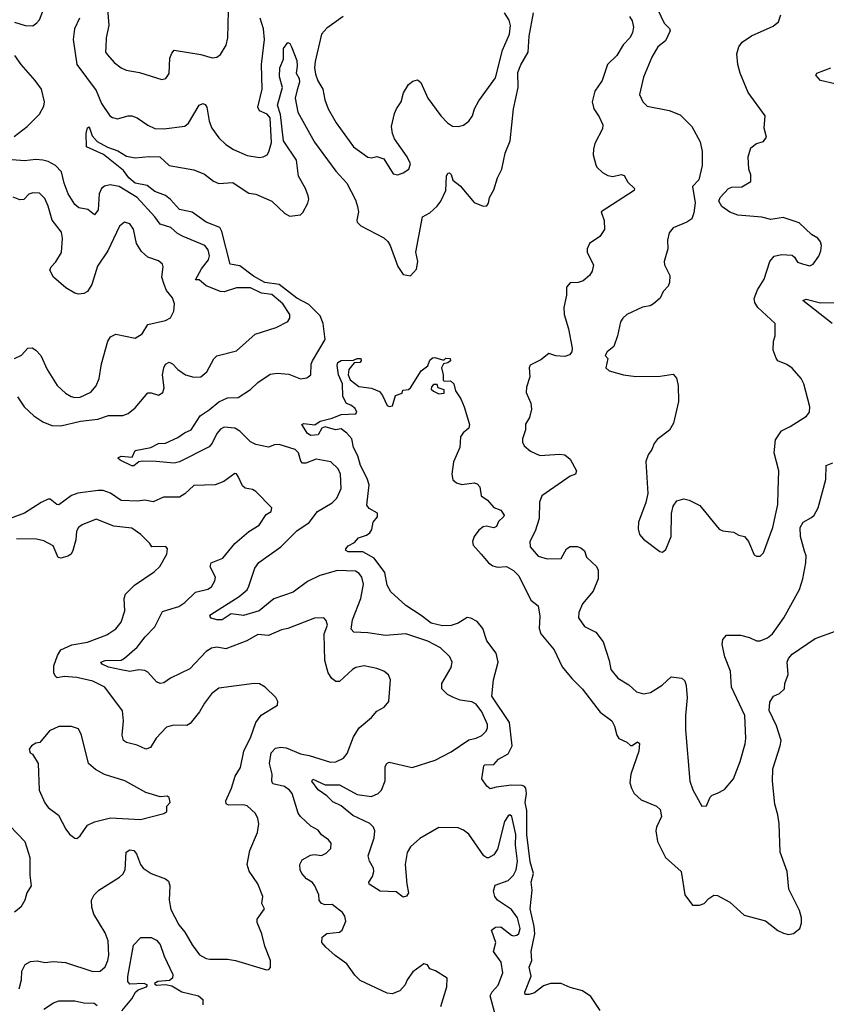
# Model space of a CAD drawing. Extents: x 2220520 to 2384350, y 721165 to 893491.
# Tile 69 of 256: x 2246634 to 2251178, y 799447 to 804997. Entities that reach past the tile are written whole.
import ezdxf

# ---------------------------------------------------------------- set-up
doc = ezdxf.new("R2010")
doc.units = 0

msp = doc.modelspace()

# ---------------------------------------------------------------- linework, layer by layer
at = {"layer": '0CON20XD'}
for points in [[(2250208.1, 805095), (2250265, 804978), (2250295, 804947.5), (2250299.4, 804935), (2250271.6, 804878.4), (2250228.8, 804845), (2250194.4, 804785), (2250147.7, 804672.3), (2250126.2, 804575), (2250144.5, 804534.5), (2250168.8, 804508.8), (2250292.5, 804485), (2250355, 804461.4), (2250420, 804395), (2250468.1, 804308.1), (2250478.2, 804255), (2250479.2, 804175), (2250460, 804095), (2250423.9, 804056.1), (2250440, 803965), (2250432.3, 803907.7), (2250420, 803875), (2250392.5, 803855), (2250315, 803823.8), (2250292, 803795), (2250284.2, 803755), (2250285.8, 803705), (2250263.9, 803633.9), (2250266.2, 803615), (2250295.7, 803555), (2250294.4, 803515), (2250286.9, 803495), (2250258.9, 803465), (2250241.7, 803428.3), (2250205, 803395.6), (2250185, 803384.4), (2250143.4, 803376.6), (2250055, 803336), (2250031.2, 803315), (2250018.8, 803295), (2250002.5, 803215), (2249981.2, 803155), (2249943.3, 803125), (2249932.5, 803105), (2249946.7, 803086.7), (2249936.7, 803035), (2249955, 803018.8), (2250035, 802996), (2250105, 802985.8), (2250242.3, 802987.7), (2250315, 803000), (2250335, 802977.5), (2250344.3, 802935), (2250345.8, 802845), (2250317, 802723), (2250295, 802683.3), (2250225, 802630), (2250208.3, 802608.3), (2250196.1, 802573.9), (2250173.8, 802545), (2250162.3, 802507.7), (2250173.6, 802326.4), (2250161.2, 802275), (2250120.8, 802165), (2250117.7, 802127.7), (2250126.2, 802095), (2250148.3, 802068.3), (2250240.5, 802000.5), (2250255, 801996.2), (2250275, 802010), (2250304.2, 802085), (2250305.8, 802214.2), (2250316, 802255), (2250336.7, 802285), (2250375, 802296), (2250405, 802288), (2250465, 802258), (2250575, 802126), (2250595, 802116), (2250655, 802108.8), (2250685, 802092.5), (2250717.5, 802085), (2250740, 802055), (2250771.7, 801981.7), (2250785, 801972.5), (2250805, 801972.5), (2250825, 801992.5), (2250877.8, 802135), (2250904.4, 802265), (2250906.8, 802343.2), (2250911.4, 802455), (2250884.6, 802555), (2250891.9, 802628.1), (2250925, 802680), (2250975, 802704), (2251066.9, 802763.1), (2251082.9, 802785), (2251085.7, 802814.3), (2251051.9, 802945), (2251037.1, 802975), (2250985, 803032), (2250955, 803054), (2250905, 803073.8), (2250895, 803090), (2250879.4, 803135), (2250881.4, 803185), (2250889.2, 803215), (2250889.2, 803285), (2250791.5, 803375), (2250775, 803404), (2250771.5, 803425), (2250791.3, 803475), (2250828, 803535), (2250860, 803635), (2250885, 803663.3), (2250925, 803673.6), (2250985, 803670), (2250998.6, 803658.6), (2251015, 803630), (2251050, 803620), (2251085, 803610), (2251105, 803620), (2251136, 803665), (2251148, 803695), (2251151.2, 803725), (2251146.2, 803745), (2251130, 803765), (2251095, 803786.7), (2251025, 803851.2), (2250935, 803882.9), (2250865, 803870.8), (2250815, 803884), (2250680, 803895), (2250635, 803912.5), (2250590, 803945), (2250572.5, 803975), (2250580, 803995), (2250627.5, 804045), (2250645, 804053.8), (2250702.5, 804055), (2250752.5, 804085), (2250753, 804123), (2250741.2, 804155), (2250738.8, 804225), (2250753.3, 804275), (2250785, 804300), (2250825, 804310), (2250841.2, 804335), (2250828.8, 804385), (2250833.8, 804455), (2250737.4, 804587.4), (2250692.1, 804695), (2250680.4, 804745), (2250674.7, 804805), (2250685, 804844.2), (2250705, 804870.5), (2250756.4, 804906.4), (2250879.3, 804960.7), (2250908, 804985), (2250921.4, 805025)], [(2246604.1, 804984.1), (2246665, 804964.5), (2246707, 804963), (2246731.3, 804978.7), (2246744.5, 804995.5), (2246767.5, 805055)], [(2246970, 805005), (2246943.5, 804946.5), (2246936, 804885), (2246956, 804745), (2247065, 804598.6), (2247094.5, 804525), (2247142.5, 804455), (2247156.7, 804445), (2247185, 804438.9), (2247245, 804455.5), (2247265.4, 804455.4), (2247295, 804443.5), (2247355, 804402.5), (2247395, 804383.8), (2247445, 804381.1), (2247565, 804396.9), (2247585, 804413.1), (2247645, 804515.8), (2247665.6, 804525.6), (2247679.3, 804519.3), (2247688.9, 804505), (2247700.9, 804425), (2247716.7, 804385), (2247755, 804331.4), (2247795, 804294.4), (2247838.8, 804265), (2247915, 804231.9), (2247985, 804220.8), (2248006.4, 804223.6), (2248027.5, 804235), (2248037.9, 804252.1), (2248052.1, 804305), (2248045, 804443.3), (2248028.1, 804465), (2247984.1, 804484.1), (2247976.1, 804505), (2248000.3, 804605), (2247995.4, 804745), (2248012.5, 804885), (2248007.8, 804945), (2247988, 805005)], [(2249314.4, 799385), (2249284.5, 799495), (2249295, 799518.5), (2249330, 799555), (2249355.5, 799625), (2249345.6, 799685), (2249303.6, 799745), (2249315.4, 799795), (2249292.5, 799865), (2249315, 799882.9), (2249345, 799884.3), (2249405, 799837.1), (2249415, 799833.1), (2249435, 799837.1), (2249445, 799846.2), (2249453.1, 799875), (2249438.7, 799935), (2249405, 799982.5), (2249325, 800034.2), (2249311.1, 800055), (2249303.5, 800085), (2249311.8, 800118.2), (2249385, 800144.4), (2249415, 800174.4), (2249431.5, 800205), (2249439.3, 800255), (2249427.3, 800345), (2249428.2, 800405), (2249407.1, 800505), (2249395.8, 800515.8), (2249385, 800510), (2249365, 800477.5), (2249325, 800322.5), (2249305, 800290), (2249275, 800273.3), (2249265, 800273.3), (2249248.8, 800285), (2249165, 800405.8), (2249135, 800429.2), (2249105, 800442), (2248995, 800444), (2248888.7, 800381.3), (2248835.7, 800335), (2248817.4, 800302.6), (2248805.7, 800235), (2248815.6, 800124.4), (2248824.4, 800075), (2248813.4, 800056.6), (2248795, 800050.8), (2248755, 800080.8), (2248665, 800085.6), (2248602, 800125), (2248600, 800135), (2248622, 800168), (2248629.1, 800195), (2248626.5, 800215), (2248604.4, 800255), (2248597.8, 800285), (2248631.8, 800385), (2248634.5, 800425), (2248627.8, 800445), (2248605.6, 800465.6), (2248510.7, 800510.7), (2248445, 800565.4), (2248398.4, 800588.4), (2248365, 800621.5), (2248315, 800657.1), (2248278.9, 800705), (2248285, 800716.1), (2248355, 800683.5), (2248435, 800684), (2248535, 800630.5), (2248615, 800619.4), (2248653.8, 800635), (2248672.9, 800655), (2248693.4, 800706.6), (2248692.7, 800787.3), (2248702, 800805), (2248715, 800812.5), (2248845, 800781.5), (2248975, 800822.9), (2249065, 800869.6), (2249165, 800938.5), (2249205, 800947.5), (2249237.4, 800962.6), (2249262.4, 800987.6), (2249270, 801005), (2249269.4, 801025), (2249237.8, 801095), (2249205, 801139.2), (2249181.3, 801151.3), (2249115, 801161.4), (2249077, 801177), (2249044.4, 801194.4), (2249012, 801225), (2249012.5, 801255), (2249064, 801345), (2249070.8, 801375), (2249057.5, 801405), (2249005, 801457.5), (2248934, 801495), (2248810, 801535), (2248695, 801525.8), (2248595, 801540.9), (2248515.6, 801545.6), (2248502.1, 801562.1), (2248509.7, 801615), (2248555.5, 801735), (2248570, 801815), (2248560.8, 801855), (2248545.7, 801875.7), (2248525, 801888.2), (2248425, 801892.9), (2248325, 801864.3), (2248255, 801830), (2248175, 801770), (2248065, 801732.2), (2247982.9, 801665), (2247895, 801638.4), (2247825, 801647.9), (2247774.7, 801614.7), (2247744.7, 801614.7), (2247713.3, 801623.3), (2247705.7, 801635), (2247710, 801645), (2247870, 801745), (2247915, 801784.4), (2247925.4, 801805), (2247958.5, 801905), (2247981.5, 801938.5), (2248104.8, 802025.2), (2248195, 802115.3), (2248265, 802163.1), (2248311.1, 802225), (2248395, 802274.4), (2248420.3, 802299.7), (2248444.3, 802355), (2248440.6, 802435), (2248428.1, 802465), (2248386.2, 802505), (2248305, 802520), (2248245, 802497.9), (2248227.8, 802497.8), (2248218.6, 802508.6), (2248204.5, 802555), (2248185, 802574.5), (2248095, 802602.5), (2248068.7, 802601.3), (2248035, 802586.9), (2247965, 802602.5), (2247935, 802617.9), (2247875, 802678.2), (2247845, 802694.7), (2247785, 802699.6), (2247765, 802689.6), (2247745.2, 802664.8), (2247718.9, 802611.1), (2247700.4, 802589.6), (2247535, 802505.8), (2247505, 802496.7), (2247402.3, 802507.7), (2247325, 802508.6), (2247305, 802504.2), (2247277.8, 802482.2), (2247265, 802481.9), (2247200, 802515), (2247187.5, 802525), (2247190.7, 802529.3), (2247205, 802536), (2247268, 802532), (2247285, 802569.2), (2247373.4, 802586.6), (2247415, 802608.6), (2247455, 802610), (2247525, 802641.5), (2247561.6, 802668.4), (2247600.8, 802685), (2247650, 802765), (2247701.9, 802798.1), (2247755, 802843.2), (2247805, 802866.2), (2247865, 802867.8), (2247935, 802912.5), (2247975, 802952.5), (2248045, 802999.2), (2248085, 803004.4), (2248149.6, 802999.6), (2248215, 802972.7), (2248251.8, 802978.2), (2248274.4, 802995), (2248275.7, 803055), (2248282.7, 803075), (2248354.7, 803195), (2248343.9, 803285), (2248327.3, 803327.3), (2248262.6, 803392.6), (2248195, 803427.2), (2248095, 803504.4), (2248015, 803516.1), (2247950.9, 803550.9), (2247875, 803609.6), (2247819.5, 803619.5), (2247773.4, 803803.4), (2247760.9, 803825), (2247685, 803855.8), (2247605, 803912.9), (2247535, 803927.4), (2247483.6, 803983.6), (2247455.7, 804005.7), (2247395, 804028.9), (2247351.9, 804061.9), (2247285, 804076.6), (2247248.9, 804105), (2247217.9, 804147.9), (2247106.7, 804236.7), (2247010.9, 804280.8), (2247008.8, 804355), (2247015, 804387.5), (2247025, 804393.3), (2247042.6, 804342.6), (2247070.7, 804310.7), (2247128.3, 804278.3), (2247187.6, 804257.6), (2247235, 804228.1), (2247285, 804219.4), (2247363.6, 804226.4), (2247423.5, 804223.5), (2247475, 804175.5), (2247615, 804150), (2247675, 804125.7), (2247725, 804087.1), (2247755, 804074.3), (2247835, 804079.2), (2247905, 804032.5), (2247925, 804019.4), (2247965, 804014.4), (2248055, 803974.4), (2248128, 803905), (2248155, 803890), (2248215, 803897.5), (2248228.9, 803911.1), (2248257.2, 803962.8), (2248262.5, 803985), (2248259.6, 804005), (2248244.7, 804045), (2248204.5, 804114.5), (2248193.8, 804205), (2248120.4, 804315), (2248102.4, 804462.4), (2248086.2, 804515), (2248114.7, 804615), (2248097.5, 804675), (2248098.8, 804725), (2248119.6, 804775), (2248120.8, 804835), (2248145, 804868), (2248155, 804862.5), (2248165, 804843.3), (2248195, 804768), (2248197.9, 804735), (2248191.3, 804695), (2248208.2, 804665), (2248210.9, 804645), (2248197.4, 804602.6), (2248185.2, 804555), (2248200.8, 804475), (2248295, 804306.9), (2248414.1, 804144.1), (2248476.9, 804075), (2248525, 803982), (2248537.5, 803945), (2248541.9, 803915), (2248532.5, 803867.5), (2248535.7, 803855), (2248555, 803834.5), (2248685, 803768.5), (2248707.4, 803747.4), (2248721.9, 803725), (2248765, 803606.7), (2248795, 803561.2), (2248835, 803552.5), (2248869.5, 803590.5), (2248876.2, 803635), (2248866.1, 803686.1), (2248903.3, 803885), (2248945, 803908.8), (2248985, 803945.8), (2249006.5, 803975), (2249034.6, 804035), (2249037.5, 804115), (2249045, 804132), (2249055, 804134.2), (2249065, 804123.8), (2249075, 804092), (2249115, 804060), (2249195, 803965.8), (2249245, 803945.8), (2249265, 803948.8), (2249275, 803963.3), (2249280.7, 803995), (2249305, 804037.5), (2249325.4, 804105), (2249350, 804155), (2249369.8, 804245), (2249397.9, 804315), (2249416, 804495), (2249442.5, 804615), (2249441.2, 804698.8), (2249457.8, 804742.2), (2249497.6, 804815), (2249503.6, 804905), (2249529.2, 805035)], [(2247128.8, 805058.8), (2247135.4, 804964.6), (2247121.1, 804895), (2247118.3, 804841.7), (2247118, 804815), (2247128.3, 804798.3), (2247165.5, 804755.5), (2247205, 804725.7), (2247233.3, 804713.3), (2247309.7, 804699.7), (2247435, 804660), (2247457.5, 804665), (2247475.9, 804694.1), (2247480.3, 804779.7), (2247490.9, 804809.1), (2247504.4, 804825.6), (2247655, 804800), (2247718.3, 804781.7), (2247745, 804786.7), (2247765, 804800), (2247796.6, 804853.4), (2247806.9, 804895), (2247810, 805045)], [(2248455.7, 805015), (2248365, 804948.9), (2248334.4, 804915), (2248298.3, 804761.7), (2248294.6, 804725.4), (2248300.7, 804690.7), (2248313.4, 804653.4), (2248340.8, 804605), (2248353.1, 804545), (2248372.2, 804495), (2248417.1, 804415), (2248515, 804280.8), (2248595, 804222.5), (2248615, 804219.2), (2248645, 804225.8), (2248685, 804212), (2248738.3, 804128.3), (2248763.6, 804123.6), (2248795, 804134), (2248825.6, 804154.4), (2248835.8, 804185), (2248817.5, 804225), (2248745.7, 804325), (2248733.8, 804356.2), (2248728, 804395), (2248745, 804467.5), (2248756, 804495), (2248783.8, 804535), (2248796.7, 804585), (2248825, 804632.5), (2248849.3, 804650.7), (2248875, 804657.5), (2248893.9, 804643.9), (2248933.8, 804555), (2249005.7, 804455), (2249043.1, 804415), (2249072.3, 804397.7), (2249105, 804395.7), (2249135, 804402.5), (2249164, 804425), (2249184.3, 804455.7), (2249195.7, 804494.3), (2249220.3, 804539.7), (2249315, 804670), (2249353.1, 804825), (2249393.8, 804915), (2249399.5, 804965), (2249391.5, 804995), (2249365, 805036.5)], [(2250069.4, 805015), (2250085, 804991.2), (2250091.1, 804955), (2250086.9, 804925), (2250073.6, 804896.4), (2250034.6, 804855.4), (2249997.5, 804795), (2249945, 804744), (2249916.2, 804655), (2249874.5, 804595), (2249858.9, 804535), (2249867.8, 804495), (2249899.4, 804449.4), (2249920, 804405), (2249917.4, 804382.6), (2249875, 804298.8), (2249867, 804267), (2249865.6, 804235), (2249879.1, 804179.1), (2249886, 804165), (2249916.6, 804136.6), (2249948, 804118), (2249975, 804113.5), (2250022.5, 804125)], [(2246602, 804338), (2246676.2, 804395), (2246745.8, 804465), (2246769.4, 804510.6), (2246772.9, 804535), (2246756.9, 804605), (2246721.5, 804655), (2246641.2, 804745), (2246606.2, 804796.2)], [(2251225.6, 804635.6), (2251146, 804655), (2251118.8, 804685), (2251124.4, 804695.6), (2251204.6, 804725.4)], [(2246621.3, 802871.3), (2246658.6, 802815), (2246712.7, 802765), (2246765, 802729.6), (2246815, 802709.2), (2246865, 802707.5), (2246976.7, 802733.3), (2247074.7, 802745.3), (2247135, 802766.5), (2247215, 802765.6), (2247245, 802778.2), (2247285, 802809.5), (2247355, 802894), (2247375, 802894.2), (2247415, 802881.4), (2247440, 802895), (2247447.3, 802922.7), (2247438.9, 802995), (2247445.3, 803034.7), (2247455, 803055.7), (2247475, 803066.9), (2247495, 803056.9), (2247524.6, 803024.6), (2247568.8, 802995), (2247615, 802983.1), (2247655, 802984.2), (2247687.6, 803012.4), (2247727.8, 803085), (2247745, 803103.3), (2247855, 803131.4), (2247961.2, 803225), (2248077.9, 803262.1), (2248143.8, 803296.2), (2248155.9, 803314.1), (2248155.7, 803335), (2248115.6, 803395), (2248055, 803447.5), (2247995.4, 803455.4), (2247934, 803486), (2247855, 803485.3), (2247786, 803464), (2247765, 803464.6), (2247685, 803496.1), (2247645, 803530), (2247625, 803531.2), (2247657.5, 803592.5), (2247697.1, 803642.9), (2247703.8, 803666.2), (2247695, 803700.8), (2247677.1, 803725), (2247555.2, 803775.2), (2247522.8, 803792.8), (2247485, 803826.2), (2247425, 803844.6), (2247396.1, 803885), (2247296.5, 803995), (2247195, 804057.1), (2247143.5, 804066.5), (2247111.5, 804058.5), (2247094.1, 804045.9), (2247082.3, 804015), (2247075.5, 803925), (2247055, 803896.7), (2247016.8, 803926.8), (2246967, 803937), (2246944.2, 803955), (2246906, 804016), (2246883.8, 804075), (2246869.1, 804139.2), (2246835, 804175.4), (2246795, 804197.1), (2246765, 804205.5), (2246725, 804209.5), (2246661.1, 804201.1), (2246545, 804211.1)], [(2250022.5, 804125), (2250039.3, 804119.3), (2250060.8, 804080.8), (2250097.5, 804045), (2250096, 804035), (2249910, 803915), (2249926, 803865), (2249928, 803815), (2249902, 803775), (2249844.3, 803735.7), (2249830.8, 803705), (2249831.2, 803685), (2249865.8, 803615), (2249859.5, 803580.5), (2249843.9, 803556.1), (2249807.5, 803525), (2249780, 803515), (2249735, 803513.8), (2249715, 803490), (2249714.2, 803445), (2249699.4, 803375), (2249700.6, 803335), (2249725.5, 803255), (2249746.4, 803145), (2249744.4, 803125), (2249731.4, 803108.6), (2249705, 803097.8), (2249655, 803101.8), (2249615, 803115.5), (2249570.6, 803079.4), (2249510.6, 803049.4), (2249504.2, 803035), (2249507.5, 802985), (2249489.4, 802925), (2249486.9, 802895), (2249514.3, 802835), (2249517.3, 802802.7), (2249506, 802755), (2249482.7, 802717.3), (2249482.9, 802685), (2249465.7, 802635), (2249465.7, 802615), (2249475.8, 802595), (2249511.2, 802565), (2249565, 802541.1), (2249677.6, 802547.6), (2249705, 802543.8), (2249735, 802520.9), (2249770.8, 802455), (2249764.5, 802435.5), (2249735, 802423.8), (2249575, 802313.3), (2249563.2, 802276.8), (2249560.9, 802185), (2249537.7, 802115), (2249508.6, 802055), (2249509.2, 802025), (2249555, 801973.8), (2249605, 801957.5), (2249685, 801960), (2249713.8, 802015), (2249735, 802027.5), (2249775, 802027.5), (2249795, 802020), (2249815, 802002.5), (2249827, 801967), (2249884.3, 801915), (2249892.5, 801895), (2249893.5, 801845), (2249864.2, 801775.8), (2249804.4, 801705), (2249784.4, 801655), (2249782.9, 801625), (2249815, 801577.5), (2249880, 801545), (2249920.2, 801490.2), (2249955.6, 801385), (2249964.5, 801335), (2250002.9, 801285), (2250065, 801247.5), (2250109.1, 801209.1), (2250147.9, 801197.9), (2250188, 801205), (2250253.3, 801246.7), (2250305, 801292.5), (2250364.1, 801285.9), (2250380.2, 801270.2), (2250388.8, 801245), (2250394.6, 801175.4), (2250384.6, 801075), (2250385.5, 800995), (2250409.2, 800705), (2250425.7, 800655.7), (2250477.5, 800565), (2250503.8, 800566.2), (2250523.3, 800615), (2250535, 800626.2), (2250565, 800636.7), (2250605, 800657.5), (2250655, 800717.5), (2250692.9, 800815), (2250721.5, 800915), (2250724.5, 800945), (2250718.5, 801075), (2250643.2, 801235), (2250637.5, 801325), (2250607.3, 801405), (2250592.2, 801475), (2250595.6, 801504.4), (2250615, 801528), (2250695, 801528.2), (2250745, 801515.5), (2250785, 801496.9), (2250805, 801495.7), (2250847.8, 801512.2), (2250874.2, 801535), (2250938.1, 801625), (2251027.5, 801785), (2251046, 801845), (2251063.4, 801936.6), (2251065.5, 801975), (2251055, 802002), (2251032.8, 802085), (2251031.8, 802135), (2251048.6, 802165), (2251095, 802190.5), (2251109.4, 802205), (2251132.9, 802245), (2251175.8, 802405), (2251177.5, 802485), (2251215, 802500)], [(2246605, 803087.5), (2246644.7, 803105.3), (2246678.8, 803145), (2246705, 803146.7), (2246725.3, 803135.3), (2246752.9, 803105), (2246787.8, 803025), (2246845, 802936), (2246892.6, 802892.6), (2246923.6, 802873.6), (2246945, 802867.1), (2246975, 802868.9), (2247035, 802897.1), (2247065, 802933.8), (2247082.2, 802975), (2247095, 803057.5), (2247130.9, 803185), (2247145, 803209.4), (2247175, 803224.5), (2247285, 803202), (2247323.9, 803226.1), (2247355, 803278.6), (2247455, 803301.9), (2247483, 803317), (2247502.5, 803355), (2247505.6, 803395), (2247495, 803428.8), (2247461.4, 803471.4), (2247446.9, 803505), (2247434.4, 803545), (2247442, 803605), (2247438.3, 803618.3), (2247415, 803638), (2247355, 803659.2), (2247319.8, 803689.8), (2247292.2, 803735), (2247275, 803815.8), (2247255, 803845.8), (2247225, 803855.8), (2247196.8, 803833.2), (2247131.2, 803695), (2247071.7, 803608.3), (2247040, 803505), (2247015, 803465.7), (2246995, 803454.5), (2246965, 803450.9), (2246945, 803455.5), (2246894.3, 803485), (2246824.4, 803545), (2246802.9, 803585), (2246810.8, 803605), (2246837.4, 803632.6), (2246869.6, 803685), (2246874.6, 803765), (2246869.2, 803799.2), (2246817.3, 803867.3), (2246795, 803946.2), (2246775, 803989.2), (2246745, 804020), (2246708.3, 804021.7), (2246685.7, 804014.3), (2246656.4, 803983.6), (2246635, 803981.9), (2246597, 803997)], [(2251211.4, 803285), (2251046.7, 803415), (2251065, 803421.4), (2251145, 803402.1), (2251235, 803403.5)], [(2248603.1, 802375), (2248591.4, 802411.4), (2248554.3, 802485), (2248538.7, 802538.7), (2248514.5, 802585), (2248504.4, 802635), (2248476.4, 802666.4), (2248445, 802691.2), (2248413.9, 802686.1), (2248355, 802701.4), (2248335.7, 802694.3), (2248315, 802656.9), (2248275, 802653.8), (2248256, 802665), (2248222.5, 802715), (2248235, 802721.2), (2248295.7, 802714.3), (2248326.7, 802735), (2248395, 802751.5), (2248445, 802772.2), (2248527.5, 802775), (2248532.5, 802785), (2248523.3, 802805), (2248500, 802825), (2248475, 802834.3), (2248455, 802873.8), (2248452.2, 802945), (2248430, 802995), (2248422.3, 803047.7), (2248426.7, 803065), (2248445, 803076.7), (2248515, 803077.5), (2248535, 803086.7), (2248555, 803087.5), (2248557.5, 803075), (2248550, 803065), (2248517.5, 803062.5), (2248487.5, 803025), (2248483.8, 802995), (2248496.4, 802966.4), (2248545, 802930), (2248615, 802920), (2248660.7, 802900.7), (2248678.3, 802878.3), (2248703.3, 802823.3), (2248715, 802817.5), (2248735, 802820), (2248751.2, 802878.8), (2248788.3, 802891.7), (2248791.7, 802908.3), (2248825, 802912.5), (2248835, 802922.5), (2248895, 803017.5), (2248933, 803047), (2248945, 803077.5), (2248959.3, 803090.7), (2248973, 803093), (2249015, 803080), (2249025, 803080), (2249035, 803090), (2249058.3, 803088.3), (2249060, 803075), (2249045, 803062.5), (2249021.7, 803058.3), (2249010, 803035), (2249020, 802995), (2249020, 802965), (2249025, 802960), (2249061.7, 802961.7), (2249080, 802945), (2249090, 802905), (2249120, 802860), (2249138, 802815), (2249168, 802715), (2249163.8, 802695), (2249131.7, 802668.3), (2249118, 802645), (2249113.5, 802585), (2249078, 802505), (2249069.2, 802435), (2249074.4, 802404.4), (2249095, 802385.8), (2249125, 802377.1), (2249195, 802386), (2249210.7, 802380.7), (2249226.7, 802365), (2249233.6, 802313.6), (2249269.7, 802289.7), (2249305, 802247.5), (2249345, 802232.5), (2249362.5, 802205), (2249360, 802195), (2249332, 802168), (2249320, 802140), (2249305, 802133.8), (2249262.3, 802142.3), (2249245, 802139.2), (2249220.2, 802119.8), (2249194.3, 802085), (2249184.3, 802055), (2249189.2, 802035), (2249233.8, 801983.8), (2249275, 801935.8), (2249298.7, 801918.7), (2249325, 801911.1), (2249376.2, 801915), (2249415, 801891.9), (2249445, 801863.3), (2249514.3, 801725), (2249553.9, 801693.9), (2249564.5, 801635), (2249561.1, 801565), (2249569.2, 801535), (2249644.5, 801445), (2249689.4, 801349.4), (2249743.7, 801283.7), (2249805, 801224.2), (2249904, 801094), (2249969.4, 801045), (2249985.6, 801015), (2249997.5, 800965), (2250008.8, 800945), (2250054.1, 800924.1), (2250075, 800906.7), (2250085, 800906.7), (2250115, 800926), (2250125, 800917.5), (2250122.5, 800875), (2250077.1, 800745), (2250071.9, 800695), (2250080, 800665), (2250095.4, 800635.4), (2250135, 800599.4), (2250221.2, 800565), (2250241.4, 800545), (2250249.4, 800505), (2250220.6, 800445), (2250216.9, 800425), (2250226.5, 800365), (2250271.5, 800275), (2250361.1, 800195), (2250381.1, 800065), (2250425, 800006.2), (2250463, 800007), (2250490, 800015), (2250516, 800044), (2250545, 800063.3), (2250565, 800061.2), (2250635, 800023.8), (2250715, 799950), (2250835, 799918), (2250905, 799864.2), (2250937.9, 799847.9), (2250965, 799840.8), (2250994.1, 799845.9), (2251028.8, 799875), (2251038.8, 799905), (2251039.2, 799935), (2251026.3, 799976.3), (2250966.4, 800096.4), (2250958.5, 800195), (2250918.4, 800305), (2250911.8, 800465), (2250905.6, 800515), (2250888.2, 800575), (2250874.7, 800704.7), (2250876, 800775), (2250918.7, 800905), (2250923.3, 800935), (2250897.5, 801017.5), (2250855.8, 801104.2), (2250860.3, 801149.7), (2250880, 801185), (2250915, 801200), (2250943.3, 801225), (2250944.3, 801255), (2250964.1, 801305.9), (2250957.5, 801375), (2250965, 801396.2), (2250985, 801421.2), (2251115, 801508.8), (2251229.1, 801550.9)], [(2248995, 802887.5), (2249025, 802892.5), (2249025, 802910), (2248991.7, 802921.7), (2248985, 802940), (2248965, 802940), (2248953, 802927), (2248952.5, 802915), (2248965, 802902.5), (2248995, 802887.5)], [(2248215, 800858.5), (2248265, 800850.5), (2248385, 800812.9), (2248415, 800814.4), (2248458, 800835), (2248479.3, 800860.7), (2248514.4, 800955), (2248545.6, 801005), (2248616.1, 801063.9), (2248645, 801100), (2248687, 801123), (2248713.3, 801155), (2248723.6, 801276.4), (2248711.2, 801305), (2248685.7, 801325.7), (2248645, 801340.8), (2248575, 801354.2), (2248527.5, 801345), (2248508.8, 801335), (2248435, 801266.2), (2248415, 801266), (2248392.8, 801282.8), (2248372.2, 801315), (2248353.8, 801385), (2248349.4, 801535), (2248367.8, 801585), (2248361.2, 801611.2), (2248347.5, 801625), (2248295, 801624.4), (2248145, 801565.4), (2248108.3, 801558.3), (2248035, 801526.7), (2247975, 801531.5), (2247913.9, 801496.1), (2247795, 801450.9), (2247745, 801459.6), (2247715, 801454.5), (2247685, 801435.6), (2247591.8, 801338.2), (2247483.3, 801285), (2247445, 801259.2), (2247425, 801255.7), (2247405, 801265.5), (2247355, 801319.4), (2247338.7, 801328.7), (2247305, 801332.2), (2247255, 801323.6), (2247205, 801332.9), (2247135, 801347.5), (2247098, 801365), (2247091.2, 801375), (2247115.5, 801384.5), (2247205, 801387.5), (2247225, 801398.2), (2247295, 801460.4), (2247340.5, 801519.5), (2247396.1, 801575), (2247439.3, 801660.7), (2247492.5, 801677.5), (2247530.2, 801689.8), (2247565, 801711.9), (2247625, 801770.6), (2247693.1, 801786.9), (2247715, 801800.6), (2247733.8, 801835), (2247737.1, 801855), (2247707.1, 801912.9), (2247712.9, 801935), (2247778.6, 801961.4), (2247846, 802044), (2247925, 802111.9), (2247982.1, 802147.9), (2248022.1, 802207.9), (2248050, 802225), (2248054, 802245), (2247965, 802337.5), (2247945, 802348.9), (2247905, 802357.1), (2247889.1, 802369.1), (2247865, 802422.5), (2247855, 802436.7), (2247845, 802440), (2247784, 802395), (2247735, 802374.4), (2247615, 802372.2), (2247565, 802324.4), (2247535, 802306.5), (2247444.5, 802305.5), (2247385, 802279.4), (2247338.1, 802288.1), (2247297.3, 802282.7), (2247205, 802287.9), (2247145, 802328.6), (2247105, 802342.9), (2247075, 802344.3), (2246960.7, 802329.3), (2246925, 802315.5), (2246855, 802262.9), (2246843.8, 802263.8), (2246805, 802294), (2246795, 802294.2), (2246755, 802275.6), (2246660.8, 802215), (2246511.9, 802161.9)], [(2249903.3, 799413.3), (2249851.5, 799491.5), (2249805, 799524.1), (2249735, 799542.7), (2249685, 799564), (2249625, 799565.4), (2249585, 799550.6), (2249535, 799512.3), (2249505, 799501.8), (2249482.2, 799502.2), (2249480.5, 799515), (2249515.3, 799605), (2249503.6, 799656.4), (2249520, 799695), (2249514.8, 799744.8), (2249535.2, 799844.8), (2249532.9, 799885), (2249509.5, 799985), (2249520.9, 800090.9), (2249515.3, 800135), (2249528.5, 800185), (2249510.7, 800250.7), (2249490.3, 800405), (2249491.2, 800538.8), (2249481, 800585), (2249488.8, 800635), (2249484.6, 800665), (2249478.5, 800675), (2249465, 800680.5), (2249405, 800681.9), (2249318.3, 800671.7), (2249285, 800661.5), (2249265, 800676.1), (2249238.3, 800718.3), (2249248.3, 800791.7), (2249255, 800796.9), (2249305, 800798.1), (2249331.8, 800828.2), (2249385, 800859.2), (2249408.2, 800905), (2249394, 801035), (2249293.7, 801185), (2249303, 801277), (2249329.1, 801375), (2249317.3, 801427.3), (2249265, 801495.4), (2249243.2, 801565), (2249211.1, 801605), (2249175, 801624.7), (2249155, 801627.6), (2249105, 801596.2), (2249065, 801581.8), (2249015, 801579.7), (2248951.5, 801595), (2248895, 801639.5), (2248808.8, 801695), (2248725, 801772.5), (2248705, 801810), (2248691.7, 801881.7), (2248631.1, 801961.1), (2248567, 801997), (2248485, 801998.6), (2248471.2, 802005), (2248471.2, 802015), (2248485, 802031.2), (2248520.3, 802049.7), (2248543.2, 802076.8), (2248587.9, 802092.1), (2248605.7, 802104.3), (2248617, 802123), (2248625.7, 802164.3), (2248650, 802195), (2248650, 802215), (2248602, 802242), (2248590.4, 802260.4), (2248603.1, 802375)], [(2246630.6, 799535), (2246643.5, 799585), (2246645.5, 799635), (2246665, 799672.5), (2246695, 799688.1), (2246735, 799691.9), (2246775, 799683.1), (2246825, 799688.1), (2246892.6, 799682.6), (2247045, 799632.9), (2247086.7, 799635), (2247115, 799658.8), (2247130.8, 799695), (2247135.7, 799725), (2247132.2, 799805), (2247115, 799850), (2247051.5, 799955), (2247040.9, 799995), (2247039.1, 800035), (2247053.3, 800065), (2247080, 800090), (2247196.8, 800163.3), (2247215, 800181.1), (2247227.6, 800205), (2247232.9, 800305), (2247255, 800318.1), (2247276, 800315), (2247291.9, 800295), (2247313.5, 800235), (2247328.6, 800215), (2247374, 800184), (2247455, 800154.4), (2247472.1, 800142.1), (2247479.1, 800115), (2247476.2, 800035), (2247485, 799981.2), (2247530.8, 799895), (2247564.5, 799854.5), (2247605, 799782.5), (2247646.2, 799726.2), (2247685, 799706.2), (2247705, 799702.5), (2247805, 799702), (2247850, 799695), (2248025, 799642.5), (2248037, 799643), (2248047.5, 799655), (2248046.4, 799693.6), (2248014.2, 799774.2), (2247997.5, 799845), (2247972.3, 799907.7), (2247972.3, 799927.7), (2248012.5, 799985), (2247998, 800015), (2248004, 800055), (2247975.6, 800125.6), (2247927.2, 800197.2), (2247914.5, 800235), (2247930, 800315), (2247972.9, 800415), (2247981.4, 800465), (2247975.5, 800495.5), (2247962.4, 800522.4), (2247915, 800565.6), (2247892.1, 800572.1), (2247809.7, 800569.7), (2247797.3, 800577.3), (2247794.3, 800594.3), (2247826.7, 800665), (2247847.6, 800732.4), (2247877.4, 800782.6), (2247897.5, 800875), (2247935.5, 800955), (2247963.3, 801035), (2247993.5, 801076.5), (2248086.4, 801133.6), (2248087.5, 801155), (2248076.4, 801176.4), (2248016.7, 801235), (2247985, 801253.8), (2247955, 801256), (2247755, 801230), (2247715, 801197.5), (2247674.5, 801145.5), (2247647.1, 801095), (2247595, 801029.2), (2247575, 801018.6), (2247499.5, 801020.5), (2247460.3, 801009.7), (2247402.5, 800947.5), (2247370, 800895), (2247345, 800885.8), (2247295, 800907.8), (2247235, 800923.3), (2247218.6, 800935), (2247210.4, 800965), (2247217.8, 801045), (2247212.1, 801102.1), (2247114.1, 801234.1), (2247045, 801268.2), (2246955, 801290), (2246885, 801295.7), (2246845, 801288), (2246836.2, 801295), (2246825.7, 801315.7), (2246825.5, 801355), (2246846.1, 801413.9), (2246865, 801445.6), (2246927.3, 801472.7), (2247015, 801488.8), (2247125, 801529.5), (2247176.2, 801563.8), (2247205, 801601.2), (2247225.6, 801665), (2247221.9, 801735), (2247230.6, 801759.4), (2247280.1, 801809.9), (2247391.2, 801885), (2247424, 801915), (2247461.9, 801985), (2247465.7, 802015), (2247457.3, 802027.3), (2247377.5, 802025), (2247366.7, 802045), (2247316, 802095), (2247265, 802131.4), (2247165, 802142.3), (2247065, 802181.2), (2246985, 802150), (2246964.5, 802135.5), (2246954.5, 802115), (2246950.4, 802065), (2246934.1, 802005.9), (2246923.1, 801985), (2246905.9, 801974.1), (2246865, 801961.8), (2246850, 801965), (2246822.1, 802032.1), (2246770.3, 802060.3), (2246728.3, 802068.3), (2246615, 802070.5)], [(2246955, 800382.5), (2246975, 800397.5), (2247015, 800456.7), (2247055, 800476.2), (2247145, 800498), (2247315, 800489.2), (2247445, 800522.5), (2247462.5, 800535), (2247462.5, 800565), (2247482.5, 800585), (2247475, 800612.5), (2247465, 800620), (2247425, 800615.8), (2247345, 800640.8), (2247226.8, 800706.8), (2247112.4, 800742.4), (2247060, 800770), (2247022, 800805), (2246982, 800965), (2246965, 801000), (2246925, 801014), (2246855, 801013.8), (2246801.2, 800988.8), (2246746.4, 800923.6), (2246725, 800920), (2246700, 800905), (2246687.5, 800885), (2246692.5, 800865), (2246706.7, 800856.7), (2246738, 800805), (2246744.2, 800655), (2246775, 800583.3), (2246795, 800556.2), (2246853, 800513), (2246893.8, 800435), (2246915, 800406.7), (2246945, 800383.3), (2246955, 800382.5)], [(2249005.6, 799435), (2249040, 799545), (2249042.5, 799595), (2248976.1, 799636.1), (2248945, 799647.5), (2248930.7, 799670.7), (2248910, 799675), (2248848.8, 799631.2), (2248816.7, 799585), (2248805, 799557.5), (2248775, 799522.5), (2248733, 799507), (2248705, 799510), (2248551.4, 799581.4), (2248522.1, 799612.1), (2248477.5, 799675), (2248411.7, 799721.7), (2248359.2, 799769.2), (2248336.2, 799795), (2248338.8, 799825), (2248363.4, 799846.6), (2248435, 799854.2), (2248450, 799865), (2248471.2, 799915), (2248466, 799945), (2248453.3, 799965), (2248395, 800010), (2248355, 800008.6), (2248334.2, 800015), (2248321.4, 800035), (2248320, 800065), (2248297.1, 800115), (2248283, 800133), (2248248.8, 800155), (2248224, 800185), (2248214, 800205), (2248211.2, 800235), (2248225, 800262), (2248272.1, 800287.9), (2248295, 800291.1), (2248335, 800285.6), (2248360.7, 800299.3), (2248387.5, 800325), (2248388, 800355), (2248373.8, 800375), (2248333.3, 800403.3), (2248315, 800428), (2248275, 800450.8), (2248215, 800506), (2248203.3, 800525), (2248168.9, 800635), (2248154.6, 800654.6), (2248125, 800675.5), (2248059.7, 800689.7), (2248054.4, 800704.4), (2248055.5, 800745), (2248040.4, 800805), (2248050.4, 800865), (2248075, 800890.5), (2248105, 800896.2), (2248135, 800892.5), (2248215, 800858.5)], [(2246535, 800498.6), (2246663.1, 800365), (2246690.4, 800275), (2246690.9, 800175), (2246699.4, 800115), (2246674.4, 800075), (2246663.3, 800035), (2246640.5, 799995), (2246605, 799966.2)], [(2247209.1, 799410.9), (2247265, 799478.8), (2247285.6, 799515), (2247301.9, 799528.1), (2247347.3, 799545), (2247354.5, 799555), (2247335, 799564.1), (2247255, 799560.2), (2247243.7, 799575), (2247243.2, 799603.2), (2247275, 799780.8), (2247316.4, 799823.6), (2247375, 799823.8), (2247405, 799809.1), (2247425, 799784.4), (2247447.9, 799717.9), (2247497.3, 799615), (2247494.8, 799595), (2247478.5, 799581.5), (2247412.5, 799575), (2247393.1, 799565), (2247395, 799560), (2247405, 799554.3), (2247455, 799559.1), (2247491.1, 799551.1), (2247546.8, 799516.8), (2247641.2, 799495), (2247665.6, 799475), (2247665.6, 799445)], [(2246769.4, 799420.6), (2246825, 799456), (2246855, 799466), (2246945, 799466.4), (2246994.5, 799455.5), (2247052.9, 799452.9), (2247070, 799440)]]:
    msp.add_lwpolyline(points, dxfattribs=at)

doc.saveas('drawing.dxf')
